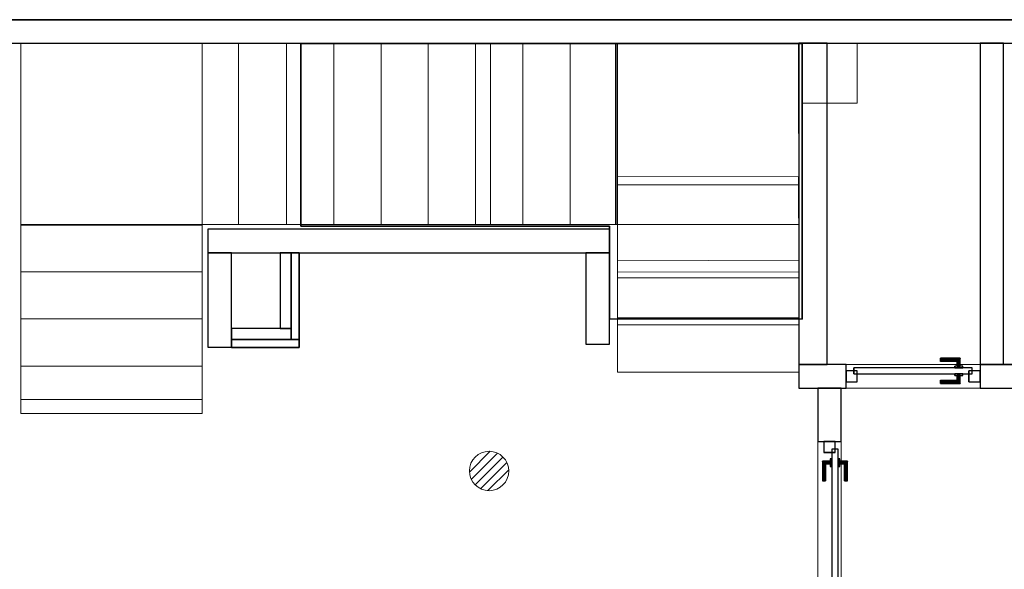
# Model space of a CAD drawing. Header units: metres. Extents: x 391.1 to 427.5, y 12.7 to 28.4.
# Tile 240 of 241: x 410.8 to 417.1, y 24.7 to 28.2. Entities that reach past the tile are written whole.
import ezdxf

# ---------------------------------------------------------------- set-up
doc = ezdxf.new("R2010")
doc.units = ezdxf.units.M
doc.layers.add('01_CARPINTERIA', color=5, linetype='Continuous', lineweight=25, true_color=0x0000ff)
doc.layers.add('01_SUELOS', color=7, linetype='Continuous', lineweight=25, true_color=0x007f00)
for name, color, linetype, lineweight in [('A-COLS-____-OTLN', 7, 'Continuous', 18), ('A-DETL-____-MBND', 7, 'Continuous', 18), ('A-DETL-GENF-OTLN', 7, 'Continuous', 18), ('A-GENM-____-OTLN', 7, 'Continuous', 18), ('A-WALL-____-MCUT', 7, 'Continuous', 25), ('A-WALL-____-OTLN', 7, 'Continuous', 25), ('S-STRS-____-MCUT', 7, 'Continuous', 18), ('S-STRS-____-OTLN', 7, 'Continuous', 18)]:
    doc.layers.add(name, color=color, linetype=linetype, lineweight=lineweight)

# ---------------------------------------------------------------- blocks, each defined once
blk = doc.blocks.new('Family - LONDR55-XX_ZZ-ARQ-CAA-M3D-Londres55-151093-01_TEL_PS1')
at = {"layer": '01_SUELOS', "color": 9, "true_color": 0xaad4aa}
for p, q in [((34.7475, 14.0476), (4.57, 14.0476)), ((4.57, 14.0476), (34.7475, 14.0476)), ((20.52, 13.8976), (23.7009, 13.8976)), ((23.7009, 13.8976), (20.52, 13.8976)), ((20.52, 12.7387), (20.52, 13.8976)), ((20.52, 13.8976), (20.52, 12.7387)), ((23.7009, 13.8976), (23.7009, 12.1488)), ((23.7009, 12.1488), (23.7009, 13.8976)), ((22.4792, 12.7387), (20.52, 12.7387)), ((20.52, 12.7387), (22.4792, 12.7387)), ((22.48, 12.15), (22.4792, 12.7387)), ((22.4792, 12.7387), (22.48, 12.15)), ((23.7009, 12.1488), (22.48, 12.15)), ((22.48, 12.15), (23.7009, 12.1488))]:
    blk.add_line(p, q, dxfattribs=at)
blk = doc.blocks.new('Family - Pilar PS-2-151117-01_TEL_PS1')
at = {"layer": 'A-DETL-____-MBND', "color": 253, "true_color": 0xaaaaaa}
for p, q in [((0, 0.3776), (0, 0)), ((0, 0), (0, 0.3776)), ((0.3491, 0.3776), (0, 0.3776)), ((0, 0.3776), (0.3491, 0.3776)), ((0.3491, 0), (0.3491, 0.3776)), ((0.3491, 0.3776), (0.3491, 0)), ((0, 0), (0.3491, 0)), ((0.3491, 0), (0, 0))]:
    blk.add_line(p, q, dxfattribs=at)
blk = doc.blocks.new('Family - Escala PS-2-151171-01_TEL_PS1')
at = {"layer": 'S-STRS-____-OTLN', "color": 253, "true_color": 0xaaaaaa}
for p, q in [((1.15, 2.35), (0, 2.35)), ((0, 2.35), (1.15, 2.35)), ((0, 2.35), (0, 1.2)), ((0, 1.2), (0, 2.35)), ((1.15, 2.35), (0, 2.35)), ((0, 2.35), (1.15, 2.35)), ((0, 2.35), (0, 1.2)), ((0, 1.2), (0, 2.35)), ((1.6858, 2.35), (1.15, 2.35)), ((1.15, 2.35), (1.6858, 2.35)), ((1.15, 2.35), (1.15, 1.2)), ((1.15, 1.2), (1.15, 2.35)), ((1.6858, 2.35), (1.15, 2.35)), ((1.15, 2.35), (1.15, 1.2)), ((1.3815, 2.35), (1.15, 2.35)), ((1.15, 1.2), (1.15, 2.35)), ((1.15, 1.2), (1.15, 2.35)), ((1.15, 2.35), (1.15, 1.2)), ((1.15, 1.2), (1.15, 2.35)), ((1.15, 2.35), (1.15, 1.2)), ((3.7815, 2.35), (1.3815, 2.35)), ((1.3815, 1.2), (1.3815, 2.35)), ((1.9858, 2.35), (1.6858, 2.35)), ((1.6858, 2.35), (1.9858, 2.35)), ((1.6858, 2.35), (1.6858, 1.2)), ((1.6858, 1.2), (1.6858, 2.35)), ((1.6858, 1.2), (1.6858, 2.35)), ((1.6858, 2.35), (1.6858, 1.2)), ((1.6858, 1.2), (1.6858, 2.35)), ((1.6858, 2.35), (1.9858, 2.35)), ((1.6858, 1.2), (1.6858, 2.35)), ((1.9858, 1.2), (1.9858, 2.35)), ((1.9858, 2.35), (1.9858, 1.2)), ((1.9858, 2.35), (2.2858, 2.35)), ((1.9858, 1.2), (1.9858, 2.35)), ((1.9858, 1.2), (1.9858, 2.35)), ((2.2858, 2.35), (1.9858, 2.35)), ((1.9858, 2.35), (2.2858, 2.35)), ((1.9858, 2.35), (1.9858, 1.2)), ((1.9858, 1.2), (1.9858, 2.35)), ((2.2858, 2.35), (2.5858, 2.35)), ((2.2858, 1.2), (2.2858, 2.35)), ((2.2858, 1.2), (2.2858, 2.35)), ((2.2858, 1.2), (2.2858, 2.35)), ((2.2858, 2.35), (2.2858, 1.2)), ((2.5858, 2.35), (2.2858, 2.35)), ((2.2858, 2.35), (2.5858, 2.35)), ((2.2858, 2.35), (2.2858, 1.2)), ((2.2858, 1.2), (2.2858, 2.35)), ((2.5858, 2.35), (2.8858, 2.35)), ((2.5858, 1.2), (2.5858, 2.35)), ((2.5858, 1.2), (2.5858, 2.35)), ((2.5858, 1.2), (2.5858, 2.35)), ((2.5858, 2.35), (2.5858, 1.2)), ((2.8858, 2.35), (2.5858, 2.35)), ((2.5858, 2.35), (2.8858, 2.35)), ((2.5858, 2.35), (2.5858, 1.2)), ((2.5858, 1.2), (2.5858, 2.35)), ((3.1858, 2.35), (2.8858, 2.35)), ((2.8858, 2.35), (3.1858, 2.35)), ((2.8858, 2.35), (2.8858, 1.2)), ((2.8858, 1.2), (2.8858, 2.35)), ((2.8858, 2.35), (3.1858, 2.35)), ((2.8858, 1.2), (2.8858, 2.35)), ((2.8858, 1.2), (2.8858, 2.35)), ((2.8858, 1.2), (2.8858, 2.35)), ((2.8858, 2.35), (2.8858, 1.2)), ((3.1858, 1.2), (3.1858, 2.35)), ((3.1858, 2.35), (3.1858, 1.2)), ((3.1858, 2.35), (3.4858, 2.35)), ((3.1858, 1.2), (3.1858, 2.35)), ((3.1858, 1.2), (3.1858, 2.35)), ((3.4858, 2.35), (3.1858, 2.35)), ((3.1858, 2.35), (3.4858, 2.35)), ((3.1858, 2.35), (3.1858, 1.2)), ((3.1858, 1.2), (3.1858, 2.35)), ((3.4858, 2.35), (3.7858, 2.35)), ((3.4858, 1.2), (3.4858, 2.35)), ((3.4858, 1.2), (3.4858, 2.35)), ((3.7858, 2.35), (3.4858, 2.35)), ((3.4858, 2.35), (3.7858, 2.35)), ((3.4858, 2.35), (3.4858, 1.2)), ((3.4858, 1.2), (3.4858, 2.35)), ((3.4858, 1.2), (3.4858, 2.35)), ((3.4858, 2.35), (3.4858, 1.2)), ((3.7858, 2.35), (3.7815, 2.35)), ((3.7815, 1.2), (3.7815, 2.35)), ((4.9335, 2.35), (3.7858, 2.35)), ((3.7858, 2.35), (4.9335, 2.35)), ((3.7858, 2.35), (3.7858, 1.2)), ((3.7858, 1.2), (3.7858, 2.35)), ((3.7858, 2.35), (3.7858, 1.2)), ((3.7858, 1.2), (3.7858, 2.35)), ((3.7858, 1.2), (3.7858, 2.35)), ((3.7858, 2.35), (3.7858, 1.2)), ((4.9335, 2.35), (3.7858, 2.35)), ((3.7858, 2.35), (4.9335, 2.35)), ((3.7858, 2.35), (3.7858, 1.2)), ((3.7858, 1.2), (3.7858, 2.35)), ((4.9358, 1.2023), (4.9335, 2.35)), ((4.9335, 2.35), (4.9358, 1.2023)), ((4.9358, 1.2023), (4.9335, 2.35)), ((4.9335, 2.35), (4.9358, 1.2023)), ((3.7852, 1.5013), (4.9352, 1.5036)), ((3.7858, 1.2), (3.7852, 1.5013)), ((3.7852, 1.5013), (3.7863, 0.9699)), ((4.9363, 0.9722), (4.9352, 1.5036)), ((4.9352, 1.5036), (4.9358, 1.2023)), ((0, 1.2), (0, 1.1957)), ((0, 0.9), (0, 1.2)), ((0, 1.2), (1.15, 1.2)), ((1.15, 1.2), (0, 1.2)), ((1.15, 1.2), (0, 1.2)), ((0, 1.2), (1.15, 1.2)), ((0, 1.2), (0, 0.9)), ((0, 0.9), (0, 1.2)), ((0, 1.2), (1.15, 1.2)), ((1.15, 1.2), (0, 1.2)), ((0, 1.2), (1.15, 1.2)), ((1.15, 1.2), (0, 1.2)), ((0, 1.1957), (0, 0.0879)), ((1.15, 1.1957), (0, 1.1957)), ((1.15, 1.2), (1.6858, 1.2)), ((1.6858, 1.2), (1.15, 1.2)), ((1.15, 1.2), (1.6858, 1.2)), ((1.15, 1.2), (1.3815, 1.2)), ((1.15, 1.1957), (1.15, 1.2)), ((1.15, 1.2), (1.15, 0.9)), ((1.15, 0.9), (1.15, 1.2)), ((1.15, 1.2), (1.15, 0.9)), ((1.15, 0.0879), (1.15, 1.1957)), ((1.3815, 1.2), (3.7815, 1.2)), ((1.6858, 1.2), (1.9858, 1.2)), ((1.9858, 1.2), (1.6858, 1.2)), ((1.9858, 1.2), (1.6858, 1.2)), ((2.2858, 1.2), (1.9858, 1.2)), ((1.9858, 1.2), (2.2858, 1.2)), ((2.2858, 1.2), (1.9858, 1.2)), ((2.5858, 1.2), (2.2858, 1.2)), ((2.2858, 1.2), (2.5858, 1.2)), ((2.5858, 1.2), (2.2858, 1.2)), ((2.8858, 1.2), (2.5858, 1.2)), ((2.5858, 1.2), (2.8858, 1.2)), ((2.8858, 1.2), (2.5858, 1.2)), ((2.8858, 1.2), (3.1858, 1.2)), ((3.1858, 1.2), (2.8858, 1.2)), ((3.1858, 1.2), (2.8858, 1.2)), ((3.4858, 1.2), (3.1858, 1.2)), ((3.1858, 1.2), (3.4858, 1.2)), ((3.4858, 1.2), (3.1858, 1.2)), ((3.7858, 1.2), (3.4858, 1.2)), ((3.4858, 1.2), (3.7858, 1.2)), ((3.7858, 1.2), (3.4858, 1.2)), ((3.7815, 1.2), (3.7858, 1.2)), ((3.7858, 1.2), (4.9358, 1.2023)), ((4.9358, 1.2023), (3.7858, 1.2)), ((3.7858, 1.2), (4.9358, 1.2023)), ((4.9358, 1.2023), (3.7858, 1.2)), ((4.9358, 1.2023), (3.7858, 1.2)), ((3.7858, 1.2), (4.9358, 1.2023)), ((4.9358, 1.2023), (3.7858, 1.2)), ((3.7858, 1.2), (4.9358, 1.2023)), ((3.7858, 1.2), (3.7864, 0.897)), ((3.7864, 0.897), (3.7858, 1.2)), ((3.7858, 1.2), (3.7864, 0.897)), ((4.9364, 0.8993), (4.9358, 1.2023)), ((4.9358, 1.2023), (4.9364, 0.8993)), ((4.9364, 0.8993), (4.9358, 1.2023)), ((4.9363, 0.9722), (3.7863, 0.9699)), ((3.7863, 0.9699), (3.787, 0.597)), ((4.937, 0.5993), (4.9363, 0.9722)), ((0, 0.6), (0, 0.9)), ((1.15, 0.9), (0, 0.9)), ((1.15, 0.9), (0, 0.9)), ((0, 0.9), (1.15, 0.9)), ((1.15, 0.9), (0, 0.9)), ((1.15, 0.9), (0, 0.9)), ((0, 0.9), (1.15, 0.9)), ((0, 0.9), (0, 0.6)), ((0, 0.6), (0, 0.9)), ((1.15, 0.9), (1.15, 0.6)), ((1.15, 0.6), (1.15, 0.9)), ((1.15, 0.9), (1.15, 0.6)), ((3.7864, 0.897), (4.9364, 0.8993)), ((4.9364, 0.8993), (3.7864, 0.897)), ((4.9364, 0.8993), (3.7864, 0.897)), ((3.7864, 0.897), (4.9364, 0.8993)), ((3.7864, 0.897), (4.9364, 0.8993)), ((3.7864, 0.897), (4.9364, 0.8993)), ((3.7864, 0.897), (3.787, 0.597)), ((3.787, 0.597), (3.7864, 0.897)), ((3.787, 0.597), (3.7864, 0.897)), ((4.937, 0.5993), (4.9364, 0.8993)), ((4.9364, 0.8993), (4.937, 0.5993)), ((4.9364, 0.8993), (4.937, 0.5993)), ((1.15, 0.6), (0, 0.6)), ((0, 0.6), (1.15, 0.6)), ((0, 0.6), (0, 0.3)), ((0, 0.3), (0, 0.6)), ((0, 0.3), (0, 0.6)), ((1.15, 0.6), (0, 0.6)), ((1.15, 0.6), (0, 0.6)), ((0, 0.6), (1.15, 0.6)), ((1.15, 0.6), (0, 0.6)), ((1.15, 0.3), (1.15, 0.6)), ((1.15, 0.6), (1.15, 0.3)), ((1.15, 0.6), (1.15, 0.3)), ((3.787, 0.597), (4.937, 0.5993)), ((4.937, 0.5993), (3.787, 0.597)), ((3.787, 0.597), (4.937, 0.5993)), ((3.787, 0.597), (4.937, 0.5993)), ((0, 0.3), (1.15, 0.3)), ((1.15, 0.3), (0, 0.3)), ((0, 0.3), (0, 0)), ((1.15, 0.3), (0, 0.3)), ((1.15, 0.3), (0, 0.3)), ((1.15, 0.3), (0, 0.3)), ((0, 0.3), (1.15, 0.3)), ((0, 0.3), (0, 0)), ((0, 0), (0, 0.3)), ((1.15, 0), (1.15, 0.3)), ((1.15, 0), (1.15, 0.3)), ((1.15, 0.3), (1.15, 0)), ((0, 0.0879), (0, 0)), ((1.15, 0.0879), (0, 0.0879)), ((1.15, 0), (1.15, 0.0879)), ((0, 0), (1.15, 0)), ((1.15, 0), (0, 0)), ((0, 0), (1.15, 0)), ((1.15, 0), (0, 0))]:
    blk.add_line(p, q, dxfattribs=at)
blk = doc.blocks.new('Family - Evans PS-2-151183-01_TEL_PS1')
at = {"layer": 'A-DETL-____-MBND', "color": 253, "true_color": 0xaaaaaa}
for p, q in [((8.39, 0.15), (0, 0.15)), ((0, 0.15), (20.2279, 0.15)), ((8.39, 0.1482), (8.39, 0.15)), ((8.39, 0.15), (8.39, 0.1482)), ((8.39, 0.15), (8.54, 0.15)), ((8.54, 0.1482), (8.39, 0.1482)), ((8.39, 0.1482), (8.54, 0.1482)), ((8.54, 0.15), (8.54, 0.1482)), ((8.54, 0.1482), (8.54, 0.15)), ((20.2279, 0.15), (8.54, 0.15)), ((0, 0), (20.2279, 0)), ((20.2279, 0), (0, 0)), ((0, 0), (20.2279, 0))]:
    blk.add_line(p, q, dxfattribs=at)
blk = doc.blocks.new('Family - Envans PS-1-153389-01_TEL_PS1')
at = {"layer": 'A-WALL-____-MCUT', "color": 253, "true_color": 0xaaaaaa}
for p, q in [((0.38, 0.12), (0, 0.12)), ((0, 0.12), (0, 0.05)), ((0.38, 0.05), (0.38, 0.12)), ((0, 0.05), (0, 0)), ((0.43, 0.05), (0, 0.05)), ((0, 0.05), (0.38, 0.05)), ((0, 0), (0.43, 0)), ((0.43, 0), (0.43, 0.05))]:
    blk.add_line(p, q, dxfattribs=at)
at = {"layer": 'A-WALL-____-OTLN', "color": 253, "true_color": 0xaaaaaa}
for p, q in [((0.38, 0.12), (0, 0.12)), ((0, 0.12), (0, 0.05)), ((0.38, 0.05), (0.38, 0.12)), ((0, 0.05), (0, 0)), ((0, 0.05), (0.43, 0.05)), ((0.38, 0.05), (0, 0.05)), ((0.43, 0), (0, 0)), ((0.43, 0.05), (0.43, 0))]:
    blk.add_line(p, q, dxfattribs=at)
at = {"layer": 'A-WALL-____-OTLN', "color": 253, "lineweight": 18, "true_color": 0xaaaaaa}
blk.add_line((0, 0), (0.43, 0), dxfattribs=at)
blk = doc.blocks.new('Family - LONDR55-XX_ZZ-ARQ-CAA-M3D-Londres55-153436-01_TEL_PS1')
at = {"layer": '01_CARPINTERIA', "color": 161, "true_color": 0xaaaaff}
for p, q in [((0.6, 0.1487), (0.6, 0.15)), ((0.6, 0.15), (0.6, 0.1487)), ((0.725, 0.15), (0.6, 0.15)), ((0.6, 0.145), (0.6, 0.1487)), ((0.6, 0.1487), (0.6, 0.145)), ((0.7237, 0.1487), (0.6, 0.1487)), ((0.7237, 0.1487), (0.6, 0.1487)), ((0.6, 0.14), (0.6, 0.145)), ((0.6, 0.145), (0.6, 0.14)), ((0.72, 0.145), (0.6, 0.145)), ((0.72, 0.145), (0.6, 0.145)), ((0.6, 0.135), (0.6, 0.14)), ((0.6, 0.14), (0.6, 0.135)), ((0.6, 0.14), (0.715, 0.14)), ((0.715, 0.14), (0.6, 0.14)), ((0.6, 0.135), (0.6, 0.1313)), ((0.6, 0.1313), (0.6, 0.135)), ((0.71, 0.135), (0.6, 0.135)), ((0.71, 0.135), (0.6, 0.135)), ((0.6, 0.1313), (0.6, 0.13)), ((0.6, 0.13), (0.6, 0.1313)), ((0.7063, 0.1313), (0.6, 0.1313)), ((0.7063, 0.1313), (0.6, 0.1313)), ((0.705, 0.13), (0.6, 0.13)), ((0.705, 0.13), (0.7063, 0.1313)), ((0.7063, 0.1313), (0.705, 0.13)), ((0.705, 0.1), (0.705, 0.13)), ((0.7063, 0.1313), (0.71, 0.135)), ((0.71, 0.135), (0.7063, 0.1313)), ((0.7063, 0.1), (0.7063, 0.1313)), ((0.7063, 0.1), (0.7063, 0.1313)), ((0.71, 0.135), (0.715, 0.14)), ((0.715, 0.14), (0.71, 0.135)), ((0.71, 0.1), (0.71, 0.135)), ((0.71, 0.1), (0.71, 0.135)), ((0.72, 0.145), (0.715, 0.14)), ((0.715, 0.14), (0.72, 0.145)), ((0.715, 0.14), (0.715, 0.1)), ((0.715, 0.1), (0.715, 0.14)), ((0.7237, 0.1487), (0.72, 0.145)), ((0.72, 0.145), (0.7237, 0.1487)), ((0.72, 0.1), (0.72, 0.145)), ((0.72, 0.1), (0.72, 0.145)), ((0.725, 0.15), (0.7237, 0.1487)), ((0.7237, 0.1487), (0.725, 0.15)), ((0.7237, 0.1), (0.7237, 0.1487)), ((0.7237, 0.1), (0.7237, 0.1487)), ((0.725, 0.1), (0.725, 0.15)), ((0.07, 0.07), (0, 0.07)), ((0, 0.07), (0, 0)), ((0.07, 0.07), (0, 0.07)), ((0, 0), (0, 0.07)), ((0.8, 0.09), (0.05, 0.09)), ((0.05, 0.09), (0.05, 0.05)), ((0.8, 0.09), (0.05, 0.09)), ((0.05, 0.05), (0.05, 0.09)), ((0.07, 0), (0.07, 0.07)), ((0.07, 0), (0.07, 0.07)), ((0.74, 0.1), (0.69, 0.1)), ((0.69, 0.1), (0.69, 0.09)), ((0.69, 0.09), (0.69, 0.1)), ((0.74, 0.1), (0.69, 0.1)), ((0.69, 0.09), (0.74, 0.09)), ((0.69, 0.09), (0.74, 0.09)), ((0.7063, 0.1), (0.705, 0.1)), ((0.705, 0.1), (0.7063, 0.1)), ((0.71, 0.1), (0.7063, 0.1)), ((0.7063, 0.1), (0.71, 0.1)), ((0.715, 0.1), (0.71, 0.1)), ((0.71, 0.1), (0.715, 0.1)), ((0.72, 0.1), (0.715, 0.1)), ((0.715, 0.1), (0.72, 0.1)), ((0.72, 0.1), (0.7237, 0.1)), ((0.7237, 0.1), (0.72, 0.1)), ((0.7237, 0.1), (0.725, 0.1)), ((0.725, 0.1), (0.7237, 0.1)), ((0.74, 0.09), (0.74, 0.1)), ((0.74, 0.09), (0.74, 0.1)), ((0.85, 0.07), (0.78, 0.07)), ((0.78, 0.07), (0.78, 0)), ((0.85, 0.07), (0.78, 0.07)), ((0.78, 0), (0.78, 0.07)), ((0.8, 0.05), (0.8, 0.09)), ((0.8, 0.05), (0.8, 0.09)), ((0.85, 0), (0.85, 0.07)), ((0.85, 0), (0.85, 0.07)), ((0, 0), (0.07, 0)), ((0, 0), (0.07, 0)), ((0.05, 0.05), (0.8, 0.05)), ((0.05, 0.05), (0.8, 0.05)), ((0.6, 0.0087), (0.6, 0.01)), ((0.6, 0.01), (0.6, 0.0087)), ((0.6, 0.01), (0.705, 0.01)), ((0.6, 0.005), (0.6, 0.0087)), ((0.6, 0.0087), (0.6, 0.005)), ((0.6, 0.0087), (0.7063, 0.0087)), ((0.6, 0.0087), (0.7063, 0.0087)), ((0.6, 0), (0.6, 0.005)), ((0.6, 0.005), (0.6, 0)), ((0.6, 0.005), (0.71, 0.005)), ((0.6, 0.005), (0.71, 0.005)), ((0.6, -0.005), (0.6, 0)), ((0.715, 0), (0.6, 0)), ((0.6, 0), (0.715, 0)), ((0.74, 0.05), (0.69, 0.05)), ((0.69, 0.05), (0.69, 0.04)), ((0.74, 0.05), (0.69, 0.05)), ((0.69, 0.04), (0.69, 0.05)), ((0.69, 0.04), (0.74, 0.04)), ((0.69, 0.04), (0.74, 0.04)), ((0.7063, 0.04), (0.705, 0.04)), ((0.705, 0.04), (0.7063, 0.04)), ((0.705, 0.01), (0.705, 0.04)), ((0.7063, 0.0087), (0.705, 0.01)), ((0.705, 0.01), (0.7063, 0.0087)), ((0.71, 0.04), (0.7063, 0.04)), ((0.7063, 0.04), (0.71, 0.04)), ((0.7063, 0.0087), (0.7063, 0.04)), ((0.7063, 0.0087), (0.7063, 0.04)), ((0.71, 0.005), (0.7063, 0.0087)), ((0.7063, 0.0087), (0.71, 0.005)), ((0.71, 0.04), (0.715, 0.04)), ((0.715, 0.04), (0.71, 0.04)), ((0.71, 0.005), (0.71, 0.04)), ((0.71, 0.005), (0.71, 0.04)), ((0.715, 0), (0.71, 0.005)), ((0.71, 0.005), (0.715, 0)), ((0.715, 0.04), (0.72, 0.04)), ((0.72, 0.04), (0.715, 0.04)), ((0.715, 0.04), (0.715, 0)), ((0.715, 0), (0.715, 0.04)), ((0.715, 0), (0.72, -0.005)), ((0.72, 0.04), (0.7237, 0.04)), ((0.7237, 0.04), (0.72, 0.04)), ((0.72, -0.005), (0.72, 0.04)), ((0.72, -0.005), (0.72, 0.04)), ((0.7237, 0.04), (0.725, 0.04)), ((0.725, 0.04), (0.7237, 0.04)), ((0.7237, -0.0087), (0.7237, 0.04)), ((0.7237, -0.0087), (0.7237, 0.04)), ((0.725, -0.01), (0.725, 0.04)), ((0.74, 0.04), (0.74, 0.05)), ((0.74, 0.04), (0.74, 0.05)), ((0.78, 0), (0.85, 0)), ((0.78, 0), (0.85, 0)), ((0.6, 0), (0.6, -0.005)), ((0.6, -0.005), (0.6, -0.0087)), ((0.6, -0.0087), (0.6, -0.005)), ((0.6, -0.005), (0.72, -0.005)), ((0.6, -0.005), (0.72, -0.005)), ((0.6, -0.0087), (0.6, -0.01)), ((0.6, -0.01), (0.6, -0.0087)), ((0.6, -0.0087), (0.7237, -0.0087)), ((0.6, -0.0087), (0.7237, -0.0087)), ((0.6, -0.01), (0.725, -0.01)), ((0.72, -0.005), (0.715, 0)), ((0.72, -0.005), (0.7237, -0.0087)), ((0.7237, -0.0087), (0.72, -0.005)), ((0.7237, -0.0087), (0.725, -0.01)), ((0.725, -0.01), (0.7237, -0.0087))]:
    blk.add_line(p, q, dxfattribs=at)
blk = doc.blocks.new('Family - Porta PS-1-153437-01_TEL_PS1')
blk.add_blockref('Family - LONDR55-XX_ZZ-ARQ-CAA-M3D-Londres55-153436-01_TEL_PS1', (0, 0))
blk = doc.blocks.new('Family - Evans P-1-153447-01_TEL_PS1')
at = {"layer": 'A-WALL-____-MCUT', "color": 253, "true_color": 0xaaaaaa}
for p, q in [((0.6, 0.15), (0, 0.15)), ((0, 0.15), (0, 0)), ((0.6, 0), (0.6, 0.15)), ((0, 0), (0.6, 0))]:
    blk.add_line(p, q, dxfattribs=at)
at = {"layer": 'A-WALL-____-OTLN', "color": 253, "true_color": 0xaaaaaa}
for p, q in [((0.6, 0.15), (0, 0.15)), ((0, 0.15), (0, 0)), ((0.6, 0), (0.6, 0.15)), ((0, 0), (0.6, 0))]:
    blk.add_line(p, q, dxfattribs=at)
at = {"layer": 'A-WALL-____-OTLN', "color": 253, "lineweight": 18, "true_color": 0xaaaaaa}
blk.add_line((0, 0), (0.6, 0), dxfattribs=at)
blk = doc.blocks.new('Family - Evans P-1-153484-01_TEL_PS1')
at = {"layer": 'A-WALL-____-MCUT', "color": 253, "true_color": 0xaaaaaa}
for p, q in [((23.5873, 0.15), (0.0311, 0.15)), ((0, 0), (23.5873, 0))]:
    blk.add_line(p, q, dxfattribs=at)
at = {"layer": 'A-WALL-____-OTLN', "color": 253, "true_color": 0xaaaaaa}
for p, q in [((23.5873, 0.15), (0.0311, 0.15)), ((0, 0), (23.5873, 0))]:
    blk.add_line(p, q, dxfattribs=at)
at = {"layer": 'A-WALL-____-OTLN', "color": 253, "lineweight": 18, "true_color": 0xaaaaaa}
blk.add_line((0, 0), (23.5873, 0), dxfattribs=at)
blk = doc.blocks.new('Family - Evans P-1-153503-01_TEL_PS1')
at = {"layer": 'A-WALL-____-MCUT', "color": 253, "true_color": 0xaaaaaa}
for p, q in [((2.039, 0.18), (0, 0.18)), ((0, 0.18), (0, 0)), ((2.039, 0), (2.039, 0.18)), ((0, 0), (2.039, 0))]:
    blk.add_line(p, q, dxfattribs=at)
at = {"layer": 'A-WALL-____-OTLN', "color": 253, "true_color": 0xaaaaaa}
for p, q in [((2.039, 0.18), (0, 0.18)), ((0, 0.18), (0, 0)), ((2.039, 0), (2.039, 0.18)), ((0, 0), (2.039, 0))]:
    blk.add_line(p, q, dxfattribs=at)
at = {"layer": 'A-WALL-____-OTLN', "color": 253, "lineweight": 18, "true_color": 0xaaaaaa}
blk.add_line((0, 0), (2.039, 0), dxfattribs=at)
blk = doc.blocks.new('Family - LONDR55-XX_ZZ-ARQ-CAA-M3D-Londres55-153509-01_TEL_PS1')
at = {"layer": '01_CARPINTERIA', "color": 161, "true_color": 0xaaaaff}
for p, q in [((0.1263, 0.1487), (0.125, 0.15)), ((0.125, 0.15), (0.125, 0.1)), ((0.125, 0.15), (0.1263, 0.1487)), ((0.25, 0.15), (0.125, 0.15)), ((0.13, 0.145), (0.1263, 0.1487)), ((0.1263, 0.1487), (0.1263, 0.1)), ((0.1263, 0.1487), (0.1263, 0.1)), ((0.1263, 0.1487), (0.13, 0.145)), ((0.25, 0.1487), (0.1263, 0.1487)), ((0.25, 0.1487), (0.1263, 0.1487)), ((0.135, 0.14), (0.13, 0.145)), ((0.13, 0.145), (0.13, 0.1)), ((0.13, 0.145), (0.13, 0.1)), ((0.13, 0.145), (0.135, 0.14)), ((0.25, 0.145), (0.13, 0.145)), ((0.25, 0.145), (0.13, 0.145)), ((0.135, 0.1), (0.135, 0.14)), ((0.135, 0.14), (0.135, 0.1)), ((0.135, 0.14), (0.14, 0.135)), ((0.14, 0.135), (0.135, 0.14)), ((0.135, 0.14), (0.25, 0.14)), ((0.25, 0.14), (0.135, 0.14)), ((0.14, 0.135), (0.14, 0.1)), ((0.14, 0.135), (0.1437, 0.1313)), ((0.1437, 0.1313), (0.14, 0.135)), ((0.14, 0.135), (0.14, 0.1)), ((0.25, 0.135), (0.14, 0.135)), ((0.25, 0.135), (0.14, 0.135)), ((0.1437, 0.1313), (0.1437, 0.1)), ((0.1437, 0.1313), (0.145, 0.13)), ((0.145, 0.13), (0.1437, 0.1313)), ((0.1437, 0.1313), (0.1437, 0.1)), ((0.25, 0.1313), (0.1437, 0.1313)), ((0.25, 0.1313), (0.1437, 0.1313)), ((0.145, 0.13), (0.145, 0.1)), ((0.25, 0.13), (0.145, 0.13)), ((0.25, 0.1487), (0.25, 0.15)), ((0.25, 0.15), (0.25, 0.1487)), ((0.25, 0.145), (0.25, 0.1487)), ((0.25, 0.1487), (0.25, 0.145)), ((0.25, 0.145), (0.25, 0.14)), ((0.25, 0.14), (0.25, 0.145)), ((0.25, 0.14), (0.25, 0.135)), ((0.25, 0.135), (0.25, 0.14)), ((0.25, 0.135), (0.25, 0.1313)), ((0.25, 0.1313), (0.25, 0.135)), ((0.25, 0.1313), (0.25, 0.13)), ((0.25, 0.13), (0.25, 0.1313)), ((0.07, 0.07), (0, 0.07)), ((0, 0.07), (0, 0)), ((0.07, 0.07), (0, 0.07)), ((0, 0.07), (0, 0)), ((0.89, 0.09), (0.05, 0.09)), ((0.05, 0.09), (0.05, 0.05)), ((0.89, 0.09), (0.05, 0.09)), ((0.05, 0.09), (0.05, 0.05)), ((0.07, 0), (0.07, 0.07)), ((0.07, 0.07), (0.07, 0)), ((0.16, 0.1), (0.11, 0.1)), ((0.11, 0.1), (0.11, 0.09)), ((0.11, 0.1), (0.11, 0.09)), ((0.16, 0.1), (0.11, 0.1)), ((0.11, 0.09), (0.16, 0.09)), ((0.11, 0.09), (0.16, 0.09)), ((0.1263, 0.1), (0.125, 0.1)), ((0.125, 0.1), (0.1263, 0.1)), ((0.13, 0.1), (0.1263, 0.1)), ((0.1263, 0.1), (0.13, 0.1)), ((0.135, 0.1), (0.13, 0.1)), ((0.13, 0.1), (0.135, 0.1)), ((0.14, 0.1), (0.135, 0.1)), ((0.135, 0.1), (0.14, 0.1)), ((0.14, 0.1), (0.1437, 0.1)), ((0.1437, 0.1), (0.14, 0.1)), ((0.1437, 0.1), (0.145, 0.1)), ((0.145, 0.1), (0.1437, 0.1)), ((0.16, 0.09), (0.16, 0.1)), ((0.16, 0.1), (0.16, 0.09)), ((0.94, 0.07), (0.87, 0.07)), ((0.87, 0.07), (0.87, 0)), ((0.94, 0.07), (0.87, 0.07)), ((0.87, 0.07), (0.87, 0)), ((0.89, 0.05), (0.89, 0.09)), ((0.89, 0.09), (0.89, 0.05)), ((0.94, 0), (0.94, 0.07)), ((0.94, 0.07), (0.94, 0)), ((0, 0), (0.07, 0)), ((0, 0), (0.07, 0)), ((0.05, 0.05), (0.89, 0.05)), ((0.05, 0.05), (0.89, 0.05)), ((0.16, 0.05), (0.11, 0.05)), ((0.11, 0.05), (0.11, 0.04)), ((0.16, 0.05), (0.11, 0.05)), ((0.11, 0.05), (0.11, 0.04)), ((0.11, 0.04), (0.16, 0.04)), ((0.11, 0.04), (0.16, 0.04)), ((0.1263, 0.04), (0.125, 0.04)), ((0.125, 0.04), (0.1263, 0.04)), ((0.125, 0.04), (0.125, -0.01)), ((0.13, 0.04), (0.1263, 0.04)), ((0.1263, 0.04), (0.13, 0.04)), ((0.1263, 0.04), (0.1263, -0.0087)), ((0.1263, 0.04), (0.1263, -0.0087)), ((0.13, 0.04), (0.135, 0.04)), ((0.135, 0.04), (0.13, 0.04)), ((0.13, 0.04), (0.13, -0.005)), ((0.13, 0.04), (0.13, -0.005)), ((0.13, -0.005), (0.135, 0)), ((0.135, 0), (0.13, -0.005)), ((0.135, 0.04), (0.14, 0.04)), ((0.14, 0.04), (0.135, 0.04)), ((0.135, 0), (0.135, 0.04)), ((0.135, 0.04), (0.135, 0)), ((0.14, 0.005), (0.135, 0)), ((0.135, 0), (0.14, 0.005)), ((0.25, 0), (0.135, 0)), ((0.135, 0), (0.25, 0)), ((0.14, 0.04), (0.1437, 0.04)), ((0.1437, 0.04), (0.14, 0.04)), ((0.14, 0.04), (0.14, 0.005)), ((0.14, 0.04), (0.14, 0.005)), ((0.1437, 0.0087), (0.14, 0.005)), ((0.14, 0.005), (0.1437, 0.0087)), ((0.14, 0.005), (0.25, 0.005)), ((0.14, 0.005), (0.25, 0.005)), ((0.1437, 0.04), (0.145, 0.04)), ((0.145, 0.04), (0.1437, 0.04)), ((0.1437, 0.04), (0.1437, 0.0087)), ((0.1437, 0.04), (0.1437, 0.0087)), ((0.145, 0.01), (0.1437, 0.0087)), ((0.1437, 0.0087), (0.145, 0.01)), ((0.1437, 0.0087), (0.25, 0.0087)), ((0.1437, 0.0087), (0.25, 0.0087)), ((0.145, 0.04), (0.145, 0.01)), ((0.145, 0.01), (0.25, 0.01)), ((0.16, 0.04), (0.16, 0.05)), ((0.16, 0.05), (0.16, 0.04)), ((0.25, 0.0087), (0.25, 0.01)), ((0.25, 0.01), (0.25, 0.0087)), ((0.25, 0.005), (0.25, 0.0087)), ((0.25, 0.0087), (0.25, 0.005)), ((0.25, 0.005), (0.25, 0)), ((0.25, 0), (0.25, 0.005)), ((0.25, 0), (0.25, -0.005)), ((0.25, -0.005), (0.25, 0)), ((0.87, 0), (0.94, 0)), ((0.87, 0), (0.94, 0)), ((0.125, -0.01), (0.1263, -0.0087)), ((0.1263, -0.0087), (0.125, -0.01)), ((0.125, -0.01), (0.25, -0.01)), ((0.1263, -0.0087), (0.13, -0.005)), ((0.13, -0.005), (0.1263, -0.0087)), ((0.1263, -0.0087), (0.25, -0.0087)), ((0.1263, -0.0087), (0.25, -0.0087)), ((0.13, -0.005), (0.25, -0.005)), ((0.13, -0.005), (0.25, -0.005)), ((0.25, -0.005), (0.25, -0.0087)), ((0.25, -0.0087), (0.25, -0.005)), ((0.25, -0.0087), (0.25, -0.01)), ((0.25, -0.01), (0.25, -0.0087))]:
    blk.add_line(p, q, dxfattribs=at)
blk = doc.blocks.new('Family - Porta PS-1-153510-01_TEL_PS1')
blk.add_blockref('Family - LONDR55-XX_ZZ-ARQ-CAA-M3D-Londres55-153509-01_TEL_PS1', (0, 0))
blk = doc.blocks.new('Family - Evans P-1-153514-01_TEL_PS1')
at = {"layer": 'A-WALL-____-MCUT', "color": 253, "true_color": 0xaaaaaa}
for p, q in [((2.55, 0.15), (0, 0.15)), ((0, 0.15), (0, 0)), ((2.55, 0), (2.55, 0.15)), ((0, 0), (2.55, 0))]:
    blk.add_line(p, q, dxfattribs=at)
at = {"layer": 'A-WALL-____-OTLN', "color": 253, "true_color": 0xaaaaaa}
for p, q in [((2.55, 0.15), (0, 0.15)), ((0, 0.15), (0, 0)), ((2.55, 0), (2.55, 0.15)), ((0, 0), (2.55, 0))]:
    blk.add_line(p, q, dxfattribs=at)
at = {"layer": 'A-WALL-____-OTLN', "color": 253, "lineweight": 18, "true_color": 0xaaaaaa}
blk.add_line((0, 0), (2.55, 0), dxfattribs=at)
blk = doc.blocks.new('Family - Peldaño final-153578-01_TEL_PS1')
at = {"layer": 'S-STRS-____-MCUT', "color": 253, "true_color": 0xaaaaaa}
for p, q in [((3.499, 2.0879), (2.9937, 2.0879)), ((2.9937, 2.0879), (2.9937, 0.9379)), ((3.499, 0.9379), (3.499, 2.0879)), ((2.9937, 0.9379), (3.499, 0.9379))]:
    blk.add_line(p, q, dxfattribs=at)
at = {"layer": 'S-STRS-____-OTLN', "color": 253, "true_color": 0xaaaaaa}
for p, q in [((2.9937, 2.0879), (3.7856, 2.0879)), ((3.799, 2.0879), (3.499, 2.0879)), ((3.499, 2.0879), (3.799, 2.0879)), ((3.499, 2.0879), (3.499, 0.9379)), ((3.499, 0.9379), (3.499, 2.0879)), ((3.799, 2.0879), (3.499, 2.0879)), ((3.499, 0.9379), (3.499, 2.0879)), ((3.7856, 2.0879), (3.799, 2.0879)), ((3.7856, 0.9379), (3.7856, 2.0879)), ((4.9492, 2.0879), (3.799, 2.0879)), ((3.799, 2.0879), (4.9492, 2.0879)), ((3.799, 2.0879), (3.799, 0.9379)), ((3.799, 0.9379), (3.799, 2.0879)), ((4.9492, 2.0879), (3.799, 2.0879)), ((3.799, 2.0879), (4.9492, 2.0879)), ((3.799, 2.0879), (3.799, 0.9379)), ((3.799, 0.9379), (3.799, 2.0879)), ((3.799, 0.9379), (3.799, 2.0879)), ((3.799, 2.0879), (3.799, 0.9379)), ((3.799, 2.0879), (3.799, 0.9379)), ((3.799, 0.9379), (3.799, 2.0879)), ((4.949, 0.9378), (4.9492, 2.0879)), ((4.9492, 2.0879), (4.949, 0.9378)), ((4.949, 0.9378), (4.9492, 2.0879)), ((4.9492, 2.0879), (4.949, 0.9378)), ((3.799, 0.6002), (3.7991, 1.1902)), ((3.7991, 1.1902), (3.799, 0.3456)), ((3.7991, 1.1902), (4.9491, 1.1901)), ((4.9491, 1.1901), (4.949, 0.3454)), ((4.949, 0.6), (4.9491, 1.1901)), ((2.9937, 0.9379), (3.7856, 0.9379)), ((3.499, 0.9379), (3.799, 0.9379)), ((3.799, 0.9379), (3.499, 0.9379)), ((3.799, 0.9379), (3.499, 0.9379)), ((3.7856, 0.9379), (3.799, 0.9379)), ((3.799, 0.9379), (4.949, 0.9378)), ((4.949, 0.9378), (3.799, 0.9379)), ((4.949, 0.9378), (3.799, 0.9379)), ((3.799, 0.9379), (4.949, 0.9378)), ((3.799, 0.9379), (3.799, 0.6002)), ((3.799, 0.6002), (3.799, 0.9379)), ((3.799, 0.9379), (4.949, 0.9378)), ((4.949, 0.9378), (3.799, 0.9379)), ((4.949, 0.6), (4.949, 0.9378)), ((4.949, 0.9378), (4.949, 0.6)), ((3.799, 0.3002), (3.799, 0.6002)), ((3.799, 0.6002), (4.949, 0.6)), ((3.799, 0.6002), (4.949, 0.6)), ((4.949, 0.6), (3.799, 0.6002)), ((3.799, 0.6002), (4.949, 0.6)), ((3.799, 0.6002), (3.799, 0.3002)), ((3.799, 0.3002), (3.799, 0.6002)), ((3.799, 0.6002), (4.949, 0.6)), ((4.949, 0.6), (3.799, 0.6002)), ((4.949, 0.3), (4.949, 0.6)), ((4.949, 0.3), (4.949, 0.6)), ((4.949, 0.6), (4.949, 0.3)), ((3.799, 0.3456), (3.7989, 0.0002)), ((4.949, 0.3454), (3.799, 0.3456)), ((4.949, 0.3454), (4.9489, 0)), ((3.7989, 0.0002), (3.799, 0.3002)), ((3.799, 0.3002), (3.7989, 0.0002)), ((3.7989, 0.0002), (3.799, 0.3002)), ((3.799, 0.3002), (4.949, 0.3)), ((3.799, 0.3002), (4.949, 0.3)), ((4.949, 0.3), (3.799, 0.3002)), ((3.799, 0.3002), (4.949, 0.3)), ((3.799, 0.3002), (4.949, 0.3)), ((4.949, 0.3), (3.799, 0.3002)), ((4.9489, 0), (4.949, 0.3)), ((4.9489, 0), (4.949, 0.3)), ((4.949, 0.3), (4.9489, 0)), ((3.7989, 0.0002), (4.9489, 0)), ((3.7989, 0.0002), (4.9489, 0)), ((3.7989, 0.0002), (4.9489, 0)), ((4.9489, 0), (3.7989, 0.0002))]:
    blk.add_line(p, q, dxfattribs=at)
blk = doc.blocks.new('Family - Evans P-1-153601-01_TEL_PS1')
at = {"layer": 'A-WALL-____-MCUT', "color": 253, "true_color": 0xaaaaaa}
for p, q in [((0.3383, 0.15), (0, 0.15)), ((0, 0.15), (0, 0)), ((0.3383, 0), (0.3383, 0.15)), ((1.2783, 0.15), (1.2783, 0)), ((1.59, 0.15), (1.2783, 0.15)), ((1.59, 0), (1.59, 0.15)), ((0, 0), (0.3383, 0)), ((1.2783, 0), (1.59, 0))]:
    blk.add_line(p, q, dxfattribs=at)
at = {"layer": 'A-WALL-____-OTLN', "color": 253, "true_color": 0xaaaaaa}
for p, q in [((0.3383, 0.15), (0, 0.15)), ((0, 0.15), (0, 0)), ((0.3383, 0), (0.3383, 0.15)), ((1.2783, 0.15), (1.2783, 0)), ((1.2783, 0.15), (1.59, 0.15)), ((1.59, 0.15), (1.59, 0)), ((0, 0), (0.3383, 0)), ((1.2783, 0), (1.59, 0))]:
    blk.add_line(p, q, dxfattribs=at)
at = {"layer": 'A-WALL-____-OTLN', "color": 253, "lineweight": 18, "true_color": 0xaaaaaa}
blk.add_line((0, 0), (1.59, 0), dxfattribs=at)
blk = doc.blocks.new('Family - Vano de puerta PS-1-153603-01_TEL_PS1')
at = {"layer": 'A-GENM-____-OTLN', "color": 253, "true_color": 0xaaaaaa}
for p, q in [((416.0464, 25.5524), (415.8964, 25.5524)), ((415.8964, 25.5524), (415.8964, 24.6124)), ((416.0464, 25.5524), (415.8964, 25.5524)), ((415.8964, 24.6124), (415.8964, 25.5524)), ((416.0464, 24.6124), (416.0464, 25.5524)), ((416.0464, 25.5524), (416.0464, 24.6124)), ((415.8964, 24.6124), (416.0464, 24.6124)), ((416.0464, 24.6124), (415.8964, 24.6124))]:
    blk.add_line(p, q, dxfattribs=at)
blk = doc.blocks.new('Family - Envans PS-1-153611-01_TEL_PS1')
at = {"layer": 'A-WALL-____-MCUT', "color": 253, "true_color": 0xaaaaaa}
for p, q in [((0.07, 0.12), (0.07, 0.05)), ((0.5511, 0.12), (0.07, 0.12)), ((0.5511, 0.05), (0.5511, 0.12)), ((0.5511, 0.05), (0, 0.05)), ((0, 0.05), (0, 0)), ((0, 0), (0.5511, 0)), ((0.07, 0.05), (0.5511, 0.05)), ((0.5511, 0), (0.5511, 0.05))]:
    blk.add_line(p, q, dxfattribs=at)
at = {"layer": 'A-WALL-____-OTLN', "color": 253, "true_color": 0xaaaaaa}
for p, q in [((0.07, 0.12), (0.07, 0.05)), ((0.5511, 0.12), (0.07, 0.12)), ((0.5511, 0.12), (0.5511, 0.05)), ((0, 0.05), (0.5511, 0.05)), ((0, 0), (0, 0.05)), ((0.5511, 0.05), (0.07, 0.05)), ((0.5511, 0.05), (0.5511, 0)), ((0.5511, 0), (0, 0))]:
    blk.add_line(p, q, dxfattribs=at)
at = {"layer": 'A-WALL-____-OTLN', "color": 253, "lineweight": 18, "true_color": 0xaaaaaa}
blk.add_line((0, 0), (0.5511, 0), dxfattribs=at)
blk = doc.blocks.new('Family - Evans P-1-153613-01_TEL_PS1')
at = {"layer": 'A-WALL-____-MCUT', "color": 253, "true_color": 0xaaaaaa}
for p, q in [((0.2994, 0.15), (0, 0.15)), ((0, 0.15), (0, 0)), ((0.2994, 0), (0.2994, 0.15)), ((1.7794, 0.15), (1.1494, 0.15)), ((1.1494, 0.15), (1.1494, 0)), ((1.7794, 0), (1.7794, 0.15)), ((3.6813, 0.15), (2.8788, 0.15)), ((2.8788, 0.15), (2.8788, 0)), ((3.6813, 0), (3.6813, 0.15)), ((4.7795, 0.15), (4.7795, 0)), ((5.4397, 0.15), (4.7795, 0.15)), ((5.4397, 0), (5.4397, 0.15)), ((0, 0), (0.2994, 0)), ((1.1494, 0), (1.7794, 0)), ((2.8788, 0), (3.6813, 0)), ((4.7795, 0), (5.4397, 0))]:
    blk.add_line(p, q, dxfattribs=at)
at = {"layer": 'A-WALL-____-OTLN', "color": 253, "true_color": 0xaaaaaa}
for p, q in [((0.2994, 0.15), (0, 0.15)), ((0, 0.15), (0, 0)), ((0.2994, 0), (0.2994, 0.15)), ((1.1494, 0.15), (1.1494, 0)), ((1.1494, 0.15), (1.7794, 0.15)), ((1.7794, 0), (1.7794, 0.15)), ((2.8788, 0.15), (3.6813, 0.15)), ((2.8788, 0.15), (2.8788, 0)), ((3.6813, 0), (3.6813, 0.15)), ((4.7795, 0.15), (4.7795, 0)), ((4.7795, 0.15), (5.4397, 0.15)), ((5.4397, 0.15), (5.4397, 0)), ((0, 0), (0.2994, 0)), ((1.1494, 0), (1.7794, 0)), ((2.8788, 0), (3.6813, 0)), ((4.7795, 0), (5.4397, 0))]:
    blk.add_line(p, q, dxfattribs=at)
at = {"layer": 'A-WALL-____-OTLN', "color": 253, "lineweight": 18, "true_color": 0xaaaaaa}
blk.add_line((0, 0), (5.4397, 0), dxfattribs=at)
blk = doc.blocks.new('Family - Vano de puerta PS-1-153615-01_TEL_PS1')
at = {"layer": 'A-GENM-____-OTLN', "color": 253, "true_color": 0xaaaaaa}
for p, q in [((416.0764, 26.0407), (416.0764, 25.8907)), ((416.9264, 26.0407), (416.0764, 26.0407)), ((416.0764, 26.0407), (416.0764, 25.8907)), ((416.0764, 26.0407), (416.9264, 26.0407)), ((416.9264, 25.8907), (416.9264, 26.0407)), ((416.9264, 26.0407), (416.9264, 25.8907)), ((416.0764, 25.8907), (416.9264, 25.8907)), ((416.9264, 25.8907), (416.0764, 25.8907))]:
    blk.add_line(p, q, dxfattribs=at)
blk = doc.blocks.new('Family - Evans P-1-153647-01_TEL_PS1')
at = {"layer": 'A-WALL-____-MCUT', "color": 253, "true_color": 0xaaaaaa}
for p, q in [((0.58, 0.15), (0, 0.15)), ((0, 0.15), (0, 0)), ((0.58, 0), (0.58, 0.15)), ((0, 0), (0.58, 0))]:
    blk.add_line(p, q, dxfattribs=at)
at = {"layer": 'A-WALL-____-OTLN', "color": 253, "true_color": 0xaaaaaa}
for p, q in [((0.58, 0.15), (0, 0.15)), ((0, 0.15), (0, 0)), ((0.58, 0), (0.58, 0.15)), ((0, 0), (0.58, 0))]:
    blk.add_line(p, q, dxfattribs=at)
at = {"layer": 'A-WALL-____-OTLN', "color": 253, "lineweight": 18, "true_color": 0xaaaaaa}
blk.add_line((0, 0), (0.58, 0), dxfattribs=at)
blk = doc.blocks.new('Family - Evans P-1-153668-01_TEL_PS1')
at = {"layer": 'A-WALL-____-MCUT', "color": 253, "true_color": 0xaaaaaa}
for p, q in [((2.04, 0.15), (0, 0.15)), ((0, 0.15), (0, 0)), ((2.04, 0), (2.04, 0.15)), ((0, 0), (2.04, 0))]:
    blk.add_line(p, q, dxfattribs=at)
at = {"layer": 'A-WALL-____-OTLN', "color": 253, "true_color": 0xaaaaaa}
for p, q in [((2.04, 0.15), (0, 0.15)), ((0, 0.15), (0, 0)), ((2.04, 0), (2.04, 0.15)), ((0, 0), (2.04, 0))]:
    blk.add_line(p, q, dxfattribs=at)
at = {"layer": 'A-WALL-____-OTLN', "color": 253, "lineweight": 18, "true_color": 0xaaaaaa}
blk.add_line((0, 0), (2.0375, 0), dxfattribs=at)
blk = doc.blocks.new('LONDR55-XX_ZZ-ARQ-CAA-M3D-Londres55_ifc-1-01_TEL_PS1')
at = {"layer": '01_CARPINTERIA', "color": 253, "lineweight": 18, "true_color": 0xaaaaaa}
blk.add_blockref('Family - Porta PS-1-153437-01_TEL_PS1', (416.0764, 25.9307), dxfattribs=at)
at = {"layer": '01_CARPINTERIA', "color": 253, "lineweight": 18, "true_color": 0xaaaaaa, "rotation": 270}
blk.add_blockref('Family - Porta PS-1-153510-01_TEL_PS1', (415.9364, 25.5524), dxfattribs=at)
at = {"layer": '01_SUELOS', "color": 253, "lineweight": 18, "true_color": 0xaaaaaa}
blk.add_blockref('Family - LONDR55-XX_ZZ-ARQ-CAA-M3D-Londres55-151093-01_TEL_PS1', (392.0964, 14.1807), dxfattribs=at)
at = {"layer": 'A-COLS-____-OTLN', "color": 253, "lineweight": 18, "true_color": 0xaaaaaa}
blk.add_blockref('Family - Pilar PS-2-151117-01_TEL_PS1', (415.7973, 27.7007), dxfattribs=at)
at = {"layer": 'A-GENM-____-OTLN', "color": 253, "lineweight": 18, "true_color": 0xaaaaaa}
for name in ['Family - Vano de puerta PS-1-153615-01_TEL_PS1', 'Family - Vano de puerta PS-1-153603-01_TEL_PS1']:
    blk.add_blockref(name, (0, 0), dxfattribs=at)
at = {"layer": 'A-WALL-____-OTLN', "color": 253, "lineweight": 18, "true_color": 0xaaaaaa}
for name, p, rotation in [('Family - Evans PS-2-151183-01_TEL_PS1', (421.0064, 28.2283), 180), ('Family - Evans P-1-153484-01_TEL_PS1', (426.8459, 28.2297), 180), ('Family - Evans P-1-153503-01_TEL_PS1', (415.7771, 28.0797), 270), ('Family - Evans P-1-153668-01_TEL_PS1', (417.0764, 26.0407), 90), ('Family - Evans P-1-153514-01_TEL_PS1', (414.5764, 26.9007), 180), ('Family - Evans P-1-153447-01_TEL_PS1', (412.0264, 26.7507), 270.0000000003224), ('Family - Envans PS-1-153611-01_TEL_PS1', (412.6064, 26.1996), 90), ('Family - Evans P-1-153647-01_TEL_PS1', (414.5764, 26.1707), 90), ('Family - Evans P-1-153601-01_TEL_PS1', (415.8964, 25.8907), 270)]:
    blk.add_blockref(name, p, dxfattribs=dict(at, rotation=rotation))
for name, p in [('Family - Envans PS-1-153389-01_TEL_PS1', (412.1764, 26.1496)), ('Family - Evans P-1-153613-01_TEL_PS1', (415.7771, 25.8907))]:
    blk.add_blockref(name, p, dxfattribs=at)
at = {"layer": 'S-STRS-____-OTLN', "color": 253, "lineweight": 18, "true_color": 0xaaaaaa}
for name, p in [('Family - Escala PS-2-151171-01_TEL_PS1', (410.8403, 25.7301)), ('Family - Peldaño final-153578-01_TEL_PS1', (410.8278, 25.9918))]:
    blk.add_blockref(name, p, dxfattribs=at)
blk = doc.blocks.new('ZYR_08_04 Altaveu Sostre Encastat - Altaveu Encastat 01-911395-01_TEL_PS1')
at = {"layer": 'A-DETL-GENF-OTLN', "color": 6, "true_color": 0xff00ff}
for p, q in [((-0.1248, -0.007), (0.007, 0.1248)), ((-0.1128, -0.0539), (0.0539, 0.1128)), ((-0.0884, -0.0884), (0.0884, 0.0884)), ((-0.0539, -0.1128), (0.1128, 0.0539)), ((-0.007, -0.1248), (0.1248, 0.007))]:
    blk.add_line(p, q, dxfattribs=at)
blk.add_circle((0, 0), 0.125, dxfattribs=at)

msp = doc.modelspace()

# ---------------------------------------------------------------- block references
at = {"lineweight": 5}
msp.add_blockref('LONDR55-XX_ZZ-ARQ-CAA-M3D-Londres55_ifc-1-01_TEL_PS1', (0, 0), dxfattribs=at)
at = {"layer": 'A-DETL-GENF-OTLN', "color": 6, "true_color": 0xff00ff}
msp.add_blockref('ZYR_08_04 Altaveu Sostre Encastat - Altaveu Encastat 01-911395-01_TEL_PS1', (413.8113, 25.3649), dxfattribs=at)

doc.saveas('drawing.dxf')
